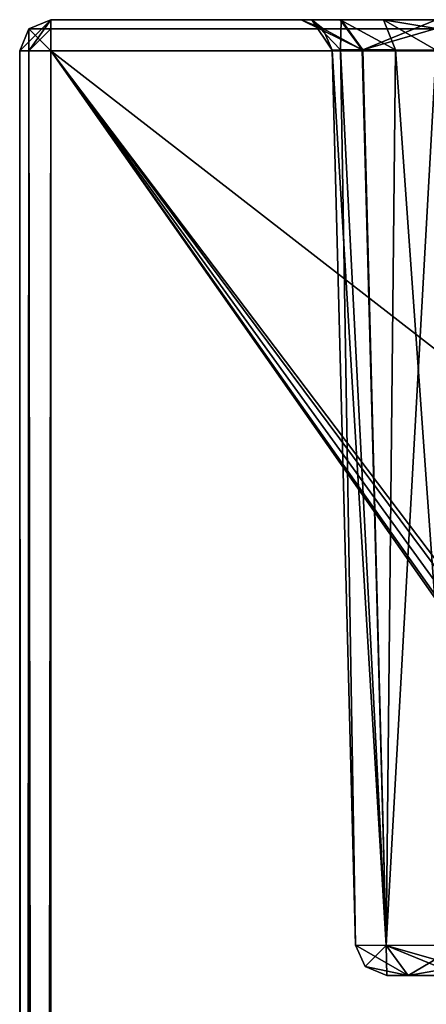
# Model space of a CAD drawing. Header units: millimetres. Extents: x -55 to 55, y -4 to 85.
# Tile 250 of 256: x -54.65 to -52.69, y 80.26 to 85. Entities that reach past the tile are written whole.
import ezdxf

# ---------------------------------------------------------------- set-up
doc = ezdxf.new("R2010")
doc.units = ezdxf.units.MM
doc.header["$LTSCALE"] = 74.742497
for name, color, linetype in [('8026', 7, 'CONTINUOUS'), ('8027', 7, 'CONTINUOUS'), ('8028', 7, 'CONTINUOUS'), ('8030', 7, 'CONTINUOUS'), ('8034', 7, 'CONTINUOUS'), ('8048', 7, 'CONTINUOUS'), ('8343', 7, 'CONTINUOUS'), ('8344', 7, 'CONTINUOUS'), ('8493', 7, 'CONTINUOUS'), ('8494', 7, 'CONTINUOUS'), ('8495', 7, 'CONTINUOUS'), ('8501', 7, 'CONTINUOUS'), ('8502', 7, 'CONTINUOUS'), ('8503', 7, 'CONTINUOUS'), ('8504', 7, 'CONTINUOUS'), ('8506', 7, 'CONTINUOUS'), ('8507', 7, 'CONTINUOUS'), ('8508', 7, 'CONTINUOUS'), ('8510', 7, 'CONTINUOUS'), ('8521', 7, 'CONTINUOUS'), ('8522', 7, 'CONTINUOUS')]:
    doc.layers.add(name, color=color, linetype=linetype)

msp = doc.modelspace()

# ---------------------------------------------------------------- linework, layer by layer
at = {"layer": '8026', "color": 253, "linetype": 'Continuous', "true_color": 0xaab4c3}
for points in [[(-53.2961, 85, 52.6463), (-53.2961, 85, -52.6463), (-54.5, 85, -54.5), (-53.2961, 85, 52.6463)], [(-53.2447, 85, 52.8998), (-53.2961, 85, 52.6463), (-54.5, 85, 54.5), (-53.2447, 85, 52.8998)], [(-53.2961, 85, 52.6463), (-54.5, 85, -54.5), (-54.5, 85, 54.5), (-53.2961, 85, 52.6463)], [(54.5, 85, 54.5), (-52.6463, 85, 53.2961), (-54.5, 85, 54.5), (54.5, 85, 54.5)], [(-53.1037, 85, 53.108), (-53.2447, 85, 52.8998), (-54.5, 85, 54.5), (-53.1037, 85, 53.108)], [(-52.6463, 85, 53.2961), (-53.1037, 85, 53.108), (-54.5, 85, 54.5), (-52.6463, 85, 53.2961)], [(-52.6463, 85, -53.2961), (52.6463, 85, -53.2961), (-54.5, 85, -54.5), (-52.6463, 85, -53.2961)], [(-54.5, 85, -54.5), (52.6463, 85, -53.2961), (54.5, 85, -54.5), (-54.5, 85, -54.5)], [(-53.2961, 85, -52.6463), (-53.108, 85, -53.1037), (-54.5, 85, -54.5), (-53.2961, 85, -52.6463)], [(-53.108, 85, -53.1037), (-52.8998, 85, -53.2447), (-54.5, 85, -54.5), (-53.108, 85, -53.1037)], [(-52.8998, 85, -53.2447), (-52.6463, 85, -53.2961), (-54.5, 85, -54.5), (-52.8998, 85, -53.2447)]]:
    msp.add_3dface(points, dxfattribs=at)
at = {"layer": '8027', "color": 253, "linetype": 'Continuous', "true_color": 0xaab4c3}
for points in [[(-54.65, 84.85, 54.5), (-54.65, 84.85, -54.5), (-54.65, 0.15, 54.5), (-54.65, 84.85, 54.5)], [(-54.65, 8.8333, -1.1667), (-54.65, 84.85, -54.5), (-54.65, 0.15, -54.5), (-54.65, 8.8333, -1.1667)], [(-54.65, 8.8333, -1.1667), (-54.65, 10, -1.65), (-54.65, 84.85, -54.5), (-54.65, 8.8333, -1.1667)], [(-54.65, 10, -1.65), (-54.65, 11.1667, -1.1667), (-54.65, 84.85, -54.5), (-54.65, 10, -1.65)], [(-54.65, 11.1667, -1.1667), (-54.65, 11.65), (-54.65, 84.85, -54.5), (-54.65, 11.1667, -1.1667)], [(-54.65, 84.85, -54.5), (-54.65, 11.1667, 1.1667), (-54.65, 0.15, 54.5), (-54.65, 84.85, -54.5)], [(-54.65, 11.65), (-54.65, 11.1667, 1.1667), (-54.65, 84.85, -54.5), (-54.65, 11.65)]]:
    msp.add_3dface(points, dxfattribs=at)
at = {"layer": '8028', "color": 253, "linetype": 'Continuous', "true_color": 0xaab4c3}
for points in [[(54.5, 0.15, 54.65), (54.5, 84.85, 54.65), (-54.5, 84.85, 54.65), (54.5, 0.15, 54.65)], [(-54.5, 0.15, 54.65), (-1.1667, 8.8333, 54.65), (-54.5, 84.85, 54.65), (-54.5, 0.15, 54.65)], [(-1.1667, 8.8333, 54.65), (-1.65, 10, 54.65), (-54.5, 84.85, 54.65), (-1.1667, 8.8333, 54.65)], [(-1.65, 10, 54.65), (-1.1667, 11.1667, 54.65), (-54.5, 84.85, 54.65), (-1.65, 10, 54.65)], [(-1.1667, 11.1667, 54.65), (0, 11.65, 54.65), (-54.5, 84.85, 54.65), (-1.1667, 11.1667, 54.65)], [(1.1667, 11.1667, 54.65), (54.5, 0.15, 54.65), (-54.5, 84.85, 54.65), (1.1667, 11.1667, 54.65)], [(0, 11.65, 54.65), (1.1667, 11.1667, 54.65), (-54.5, 84.85, 54.65), (0, 11.65, 54.65)]]:
    msp.add_3dface(points, dxfattribs=at)
at = {"layer": '8030', "color": 253, "linetype": 'Continuous', "true_color": 0xaab4c3}
for points in [[(-54.5, 84.85, -54.65), (54.5, 84.85, -54.65), (-54.5, 0.15, -54.65), (-54.5, 84.85, -54.65)], [(54.5, 84.85, -54.65), (-1.1667, 11.1667, -54.65), (-54.5, 0.15, -54.65), (54.5, 84.85, -54.65)]]:
    msp.add_3dface(points, dxfattribs=at)
at = {"layer": '8034', "color": 253, "linetype": 'Continuous', "true_color": 0xaab4c3}
for points in [[(50.1594, 80.4, 50.8092), (-52.8834, 80.4, 52.5335), (52.8834, 80.4, 52.5335), (50.1594, 80.4, 50.8092)], [(50.1594, 80.4, 50.8092), (41.1406, 80.4, 50.8092), (-52.8834, 80.4, 52.5335), (50.1594, 80.4, 50.8092)], [(-9.5094, 80.4, 50.8092), (-41.1406, 80.4, 50.8092), (-52.8834, 80.4, 52.5335), (-9.5094, 80.4, 50.8092)], [(9.5094, 80.4, 50.8092), (-9.5094, 80.4, 50.8092), (-52.8834, 80.4, 52.5335), (9.5094, 80.4, 50.8092)], [(41.1406, 80.4, 50.8092), (9.5094, 80.4, 50.8092), (-52.8834, 80.4, 52.5335), (41.1406, 80.4, 50.8092)], [(-50.6187, 80.4, 9.9692), (-50.8092, 80.4, 9.5094), (-52.8834, 80.4, 52.5335), (-50.6187, 80.4, 9.9692)], [(-50.1594, 80.4, 10.1592), (-50.6187, 80.4, 9.9692), (-52.8834, 80.4, 52.5335), (-50.1594, 80.4, 10.1592)], [(-49.783, 80.4, 10.1592), (-50.1594, 80.4, 10.1592), (-52.8834, 80.4, 52.5335), (-49.783, 80.4, 10.1592)], [(-50.8092, 80.4, 41.1406), (-49.783, 80.4, 10.1592), (-52.8834, 80.4, 52.5335), (-50.8092, 80.4, 41.1406)], [(-50.8092, 80.4, 50.1594), (-50.8092, 80.4, 41.1406), (-52.8834, 80.4, 52.5335), (-50.8092, 80.4, 50.1594)], [(-50.6187, 80.4, 50.6192), (-50.8092, 80.4, 50.1594), (-52.8834, 80.4, 52.5335), (-50.6187, 80.4, 50.6192)], [(-50.1594, 80.4, 50.8092), (-50.6187, 80.4, 50.6192), (-52.8834, 80.4, 52.5335), (-50.1594, 80.4, 50.8092)], [(-50.1594, 80.4, -40.4908), (-50.6187, 80.4, -40.6808), (-52.8834, 80.4, 52.5335), (-50.1594, 80.4, -40.4908)], [(-52.8834, 80.4, 52.5335), (-50.8092, 80.4, -9.5094), (-50.1594, 80.4, -40.4908), (-52.8834, 80.4, 52.5335)], [(-50.6187, 80.4, -40.6808), (-50.8092, 80.4, -41.1406), (-52.8834, 80.4, 52.5335), (-50.6187, 80.4, -40.6808)], [(-52.8834, 80.4, 52.5335), (-50.8092, 80.4, -50.1594), (-52.8834, 80.4, -52.5335), (-52.8834, 80.4, 52.5335)], [(-50.8092, 80.4, -41.1406), (-50.8092, 80.4, -50.1594), (-52.8834, 80.4, 52.5335), (-50.8092, 80.4, -41.1406)], [(-50.8092, 80.4, -50.1594), (-50.6192, 80.4, -50.6187), (-52.8834, 80.4, -52.5335), (-50.8092, 80.4, -50.1594)], [(-52.8834, 80.4, -52.5335), (-50.1594, 80.4, -50.8092), (52.8834, 80.4, -52.5335), (-52.8834, 80.4, -52.5335)], [(-50.6192, 80.4, -50.6187), (-50.1594, 80.4, -50.8092), (-52.8834, 80.4, -52.5335), (-50.6192, 80.4, -50.6187)], [(-50.8092, 80.4, 9.5094), (-50.8092, 80.4, -9.5094), (-52.8834, 80.4, 52.5335), (-50.8092, 80.4, 9.5094)], [(-52.8834, 80.4, 52.5335), (-52.7809, 80.4, 52.781), (52.8834, 80.4, 52.5335), (-52.8834, 80.4, 52.5335)], [(-52.781, 80.4, -52.7809), (-52.8834, 80.4, -52.5335), (52.7809, 80.4, -52.781), (-52.781, 80.4, -52.7809)], [(52.7809, 80.4, -52.781), (-52.8834, 80.4, -52.5335), (52.8834, 80.4, -52.5335), (52.7809, 80.4, -52.781)], [(-41.1406, 80.4, 50.8092), (-50.1594, 80.4, 50.8092), (-52.8834, 80.4, 52.5335), (-41.1406, 80.4, 50.8092)], [(52.5335, 80.4, -52.8834), (-52.781, 80.4, -52.7809), (52.7809, 80.4, -52.781), (52.5335, 80.4, -52.8834)], [(-52.5335, 80.4, -52.8834), (-52.781, 80.4, -52.7809), (52.5335, 80.4, -52.8834), (-52.5335, 80.4, -52.8834)], [(52.8834, 80.4, 52.5335), (-52.7809, 80.4, 52.781), (52.781, 80.4, 52.7809), (52.8834, 80.4, 52.5335)], [(-52.7809, 80.4, 52.781), (-52.5335, 80.4, 52.8834), (52.781, 80.4, 52.7809), (-52.7809, 80.4, 52.781)]]:
    msp.add_3dface(points, dxfattribs=at)
at = {"layer": '8048', "color": 253, "linetype": 'Continuous', "true_color": 0xaab4c3}
for points in [[(-53.0334, 80.5461, -52.5335), (-53.1462, 84.8539, 52.6463), (-53.0334, 80.5461, 52.5335), (-53.0334, 80.5461, -52.5335)], [(-53.1462, 84.8539, -52.6463), (-53.1462, 84.8539, 52.6463), (-53.0334, 80.5461, -52.5335), (-53.1462, 84.8539, -52.6463)]]:
    msp.add_3dface(points, dxfattribs=at)
at = {"layer": '8343', "color": 253, "linetype": 'Continuous', "true_color": 0xaab4c3}
for points in [[(-53.0015, 84.8556, -52.9982), (-53.1462, 84.8539, -52.6463), (-52.887, 80.5444, -52.8869), (-53.0015, 84.8556, -52.9982)], [(-53.1462, 84.8539, -52.6463), (-53.0334, 80.5461, -52.5335), (-52.887, 80.5444, -52.8869), (-53.1462, 84.8539, -52.6463)], [(-52.8414, 84.8551, -53.1066), (-53.0015, 84.8556, -52.9982), (-52.887, 80.5444, -52.8869), (-52.8414, 84.8551, -53.1066)], [(-52.5335, 80.5461, -53.0334), (-52.8414, 84.8551, -53.1066), (-52.887, 80.5444, -52.8869), (-52.5335, 80.5461, -53.0334)], [(-52.5335, 80.5461, -53.0334), (-52.6463, 84.8539, -53.1462), (-52.8414, 84.8551, -53.1066), (-52.5335, 80.5461, -53.0334)]]:
    msp.add_3dface(points, dxfattribs=at)
at = {"layer": '8344', "color": 253, "linetype": 'Continuous', "true_color": 0xaab4c3}
for points in [[(-53.0334, 80.5461, 52.5335), (-53.1462, 84.8539, 52.6463), (-53.1066, 84.8551, 52.8414), (-53.0334, 80.5461, 52.5335)], [(-53.1066, 84.8551, 52.8414), (-52.9982, 84.8556, 53.0015), (-52.8869, 80.5444, 52.887), (-53.1066, 84.8551, 52.8414)], [(-53.0334, 80.5461, 52.5335), (-53.1066, 84.8551, 52.8414), (-52.8869, 80.5444, 52.887), (-53.0334, 80.5461, 52.5335)], [(-52.9982, 84.8556, 53.0015), (-52.6463, 84.8539, 53.1462), (-52.8869, 80.5444, 52.887), (-52.9982, 84.8556, 53.0015)], [(-52.6463, 84.8539, 53.1462), (-52.5335, 80.5461, 53.0334), (-52.8869, 80.5444, 52.887), (-52.6463, 84.8539, 53.1462)]]:
    msp.add_3dface(points, dxfattribs=at)
at = {"layer": '8493', "color": 253, "linetype": 'Continuous', "true_color": 0xaab4c3}
for points in [[(-53.0334, 80.5461, -52.5335), (-52.781, 80.4, -52.7809), (-52.887, 80.5444, -52.8869), (-53.0334, 80.5461, -52.5335)], [(-52.781, 80.4, -52.7809), (-53.0334, 80.5461, -52.5335), (-52.9881, 80.4426, -52.5335), (-52.781, 80.4, -52.7809)], [(-52.5335, 80.5461, -53.0334), (-52.887, 80.5444, -52.8869), (-52.5335, 80.4426, -52.9881), (-52.5335, 80.5461, -53.0334)], [(-52.781, 80.4, -52.7809), (-52.5335, 80.4, -52.8834), (-52.887, 80.5444, -52.8869), (-52.781, 80.4, -52.7809)], [(-52.887, 80.5444, -52.8869), (-52.5335, 80.4, -52.8834), (-52.5335, 80.4426, -52.9881), (-52.887, 80.5444, -52.8869)], [(-52.8834, 80.4, -52.5335), (-52.781, 80.4, -52.7809), (-52.9881, 80.4426, -52.5335), (-52.8834, 80.4, -52.5335)]]:
    msp.add_3dface(points, dxfattribs=at)
at = {"layer": '8494', "color": 253, "linetype": 'Continuous', "true_color": 0xaab4c3}
for points in [[(-53.0334, 80.5461, -52.5335), (-53.0334, 80.5461, 52.5335), (-52.9881, 80.4426, 52.5335), (-53.0334, 80.5461, -52.5335)], [(-53.0334, 80.5461, -52.5335), (-52.9881, 80.4426, 52.5335), (-52.9881, 80.4426, -52.5335), (-53.0334, 80.5461, -52.5335)], [(-52.9881, 80.4426, 52.5335), (-52.8834, 80.4, 52.5335), (-52.9881, 80.4426, -52.5335), (-52.9881, 80.4426, 52.5335)], [(-52.8834, 80.4, 52.5335), (-52.8834, 80.4, -52.5335), (-52.9881, 80.4426, -52.5335), (-52.8834, 80.4, 52.5335)]]:
    msp.add_3dface(points, dxfattribs=at)
at = {"layer": '8495', "color": 253, "linetype": 'Continuous', "true_color": 0xaab4c3}
for points in [[(-53.0334, 80.5461, 52.5335), (-52.8869, 80.5444, 52.887), (-52.9881, 80.4426, 52.5335), (-53.0334, 80.5461, 52.5335)], [(-52.8869, 80.5444, 52.887), (-52.8834, 80.4, 52.5335), (-52.9881, 80.4426, 52.5335), (-52.8869, 80.5444, 52.887)], [(-52.5335, 80.5461, 53.0334), (-52.7809, 80.4, 52.781), (-52.8869, 80.5444, 52.887), (-52.5335, 80.5461, 53.0334)], [(-52.7809, 80.4, 52.781), (-52.8834, 80.4, 52.5335), (-52.8869, 80.5444, 52.887), (-52.7809, 80.4, 52.781)], [(-52.7809, 80.4, 52.781), (-52.5335, 80.5461, 53.0334), (-52.5335, 80.4426, 52.9881), (-52.7809, 80.4, 52.781)], [(-52.5335, 80.4, 52.8834), (-52.7809, 80.4, 52.781), (-52.5335, 80.4426, 52.9881), (-52.5335, 80.4, 52.8834)]]:
    msp.add_3dface(points, dxfattribs=at)
at = {"layer": '8501', "color": 253, "linetype": 'Continuous', "true_color": 0xaab4c3}
for points in [[(-53.0015, 84.8556, -52.9982), (-53.2961, 85, -52.6463), (-53.1915, 84.9574, -52.6463), (-53.0015, 84.8556, -52.9982)], [(-53.108, 85, -53.1037), (-53.2961, 85, -52.6463), (-53.0015, 84.8556, -52.9982), (-53.108, 85, -53.1037)], [(-52.8998, 85, -53.2447), (-53.108, 85, -53.1037), (-52.8414, 84.8551, -53.1066), (-52.8998, 85, -53.2447)], [(-53.108, 85, -53.1037), (-53.0015, 84.8556, -52.9982), (-52.8414, 84.8551, -53.1066), (-53.108, 85, -53.1037)], [(-52.6463, 85, -53.2961), (-52.8998, 85, -53.2447), (-52.6463, 84.9574, -53.1915), (-52.6463, 85, -53.2961)], [(-52.6463, 84.8539, -53.1462), (-52.8998, 85, -53.2447), (-52.8414, 84.8551, -53.1066), (-52.6463, 84.8539, -53.1462)], [(-52.8998, 85, -53.2447), (-52.6463, 84.8539, -53.1462), (-52.6463, 84.9574, -53.1915), (-52.8998, 85, -53.2447)], [(-53.1462, 84.8539, -52.6463), (-53.0015, 84.8556, -52.9982), (-53.1915, 84.9574, -52.6463), (-53.1462, 84.8539, -52.6463)]]:
    msp.add_3dface(points, dxfattribs=at)
at = {"layer": '8502', "color": 253, "linetype": 'Continuous', "true_color": 0xaab4c3}
for points in [[(-53.2961, 85, -52.6463), (-53.2961, 85, 52.6463), (-53.1915, 84.9574, 52.6463), (-53.2961, 85, -52.6463)], [(-53.2961, 85, -52.6463), (-53.1915, 84.9574, 52.6463), (-53.1915, 84.9574, -52.6463), (-53.2961, 85, -52.6463)], [(-53.1915, 84.9574, 52.6463), (-53.1462, 84.8539, 52.6463), (-53.1915, 84.9574, -52.6463), (-53.1915, 84.9574, 52.6463)], [(-53.1462, 84.8539, 52.6463), (-53.1462, 84.8539, -52.6463), (-53.1915, 84.9574, -52.6463), (-53.1462, 84.8539, 52.6463)]]:
    msp.add_3dface(points, dxfattribs=at)
at = {"layer": '8503', "color": 253, "linetype": 'Continuous', "true_color": 0xaab4c3}
for points in [[(-53.2961, 85, 52.6463), (-53.2447, 85, 52.8998), (-53.1915, 84.9574, 52.6463), (-53.2961, 85, 52.6463)], [(-53.2447, 85, 52.8998), (-53.1462, 84.8539, 52.6463), (-53.1915, 84.9574, 52.6463), (-53.2447, 85, 52.8998)], [(-53.1462, 84.8539, 52.6463), (-53.2447, 85, 52.8998), (-53.1066, 84.8551, 52.8414), (-53.1462, 84.8539, 52.6463)], [(-53.2447, 85, 52.8998), (-53.1037, 85, 53.108), (-53.1066, 84.8551, 52.8414), (-53.2447, 85, 52.8998)], [(-53.1037, 85, 53.108), (-52.9982, 84.8556, 53.0015), (-53.1066, 84.8551, 52.8414), (-53.1037, 85, 53.108)], [(-53.1037, 85, 53.108), (-52.6463, 85, 53.2961), (-52.9982, 84.8556, 53.0015), (-53.1037, 85, 53.108)], [(-52.9982, 84.8556, 53.0015), (-52.6463, 85, 53.2961), (-52.6463, 84.9574, 53.1915), (-52.9982, 84.8556, 53.0015)], [(-52.6463, 84.8539, 53.1462), (-52.9982, 84.8556, 53.0015), (-52.6463, 84.9574, 53.1915), (-52.6463, 84.8539, 53.1462)]]:
    msp.add_3dface(points, dxfattribs=at)
at = {"layer": '8504', "color": 253, "linetype": 'Continuous', "true_color": 0xaab4c3}
for points in [[(-54.6061, 0.15, -54.6061), (-54.65, 0.15, -54.5), (-54.6061, 84.85, -54.6061), (-54.6061, 0.15, -54.6061)], [(-54.65, 0.15, -54.5), (-54.65, 84.85, -54.5), (-54.6061, 84.85, -54.6061), (-54.65, 0.15, -54.5)], [(-54.5, 84.85, -54.65), (-54.5, 0.15, -54.65), (-54.6061, 0.15, -54.6061), (-54.5, 84.85, -54.65)], [(-54.5, 84.85, -54.65), (-54.6061, 0.15, -54.6061), (-54.6061, 84.85, -54.6061), (-54.5, 84.85, -54.65)]]:
    msp.add_3dface(points, dxfattribs=at)
at = {"layer": '8506', "color": 253, "linetype": 'Continuous', "true_color": 0xaab4c3}
for points in [[(-54.65, 84.85, 54.5), (-54.6061, 0.15, 54.6061), (-54.6061, 84.85, 54.6061), (-54.65, 84.85, 54.5)], [(-54.65, 84.85, 54.5), (-54.65, 0.15, 54.5), (-54.6061, 0.15, 54.6061), (-54.65, 84.85, 54.5)], [(-54.5, 0.15, 54.65), (-54.5, 84.85, 54.65), (-54.6061, 84.85, 54.6061), (-54.5, 0.15, 54.65)], [(-54.6061, 0.15, 54.6061), (-54.5, 0.15, 54.65), (-54.6061, 84.85, 54.6061), (-54.6061, 0.15, 54.6061)]]:
    msp.add_3dface(points, dxfattribs=at)
at = {"layer": '8507', "color": 253, "linetype": 'Continuous', "true_color": 0xaab4c3}
for points in [[(-54.5, 85, 54.5), (-54.5, 85, -54.5), (-54.6061, 84.9561, -54.5), (-54.5, 85, 54.5)], [(-54.5, 85, 54.5), (-54.6061, 84.9561, -54.5), (-54.6061, 84.9561, 54.5), (-54.5, 85, 54.5)], [(-54.65, 84.85, -54.5), (-54.65, 84.85, 54.5), (-54.6061, 84.9561, 54.5), (-54.65, 84.85, -54.5)], [(-54.6061, 84.9561, -54.5), (-54.65, 84.85, -54.5), (-54.6061, 84.9561, 54.5), (-54.6061, 84.9561, -54.5)]]:
    msp.add_3dface(points, dxfattribs=at)
at = {"layer": '8508', "color": 253, "linetype": 'Continuous', "true_color": 0xaab4c3}
for points in [[(-54.5, 84.9561, -54.6061), (-54.5, 85, -54.5), (54.5, 84.9561, -54.6061), (-54.5, 84.9561, -54.6061)], [(-54.5, 85, -54.5), (54.5, 85, -54.5), (54.5, 84.9561, -54.6061), (-54.5, 85, -54.5)], [(54.5, 84.85, -54.65), (-54.5, 84.9561, -54.6061), (54.5, 84.9561, -54.6061), (54.5, 84.85, -54.65)], [(54.5, 84.85, -54.65), (-54.5, 84.85, -54.65), (-54.5, 84.9561, -54.6061), (54.5, 84.85, -54.65)]]:
    msp.add_3dface(points, dxfattribs=at)
at = {"layer": '8510', "color": 253, "linetype": 'Continuous', "true_color": 0xaab4c3}
for points in [[(54.5, 85, 54.5), (-54.5, 84.9561, 54.6061), (54.5, 84.9561, 54.6061), (54.5, 85, 54.5)], [(54.5, 85, 54.5), (-54.5, 85, 54.5), (-54.5, 84.9561, 54.6061), (54.5, 85, 54.5)], [(-54.5, 84.9561, 54.6061), (-54.5, 84.85, 54.65), (54.5, 84.9561, 54.6061), (-54.5, 84.9561, 54.6061)], [(-54.5, 84.85, 54.65), (54.5, 84.85, 54.65), (54.5, 84.9561, 54.6061), (-54.5, 84.85, 54.65)]]:
    msp.add_3dface(points, dxfattribs=at)
at = {"layer": '8521', "color": 253, "linetype": 'Continuous', "true_color": 0xaab4c3}
for points in [[(-54.5, 85, -54.5), (-54.65, 84.85, -54.5), (-54.6061, 84.9561, -54.5), (-54.5, 85, -54.5)], [(-54.65, 84.85, -54.5), (-54.5, 85, -54.5), (-54.6061, 84.85, -54.6061), (-54.65, 84.85, -54.5)], [(-54.5, 85, -54.5), (-54.5, 84.9561, -54.6061), (-54.6061, 84.85, -54.6061), (-54.5, 85, -54.5)], [(-54.5, 84.9561, -54.6061), (-54.5, 84.85, -54.65), (-54.6061, 84.85, -54.6061), (-54.5, 84.9561, -54.6061)]]:
    msp.add_3dface(points, dxfattribs=at)
at = {"layer": '8522', "color": 253, "linetype": 'Continuous', "true_color": 0xaab4c3}
for points in [[(-54.5, 85, 54.5), (-54.6061, 84.9561, 54.5), (-54.5, 84.9561, 54.6061), (-54.5, 85, 54.5)], [(-54.6061, 84.9561, 54.5), (-54.65, 84.85, 54.5), (-54.6061, 84.85, 54.6061), (-54.6061, 84.9561, 54.5)], [(-54.5, 84.85, 54.65), (-54.6061, 84.9561, 54.5), (-54.6061, 84.85, 54.6061), (-54.5, 84.85, 54.65)], [(-54.6061, 84.9561, 54.5), (-54.5, 84.85, 54.65), (-54.5, 84.9561, 54.6061), (-54.6061, 84.9561, 54.5)]]:
    msp.add_3dface(points, dxfattribs=at)

doc.saveas('drawing.dxf')
